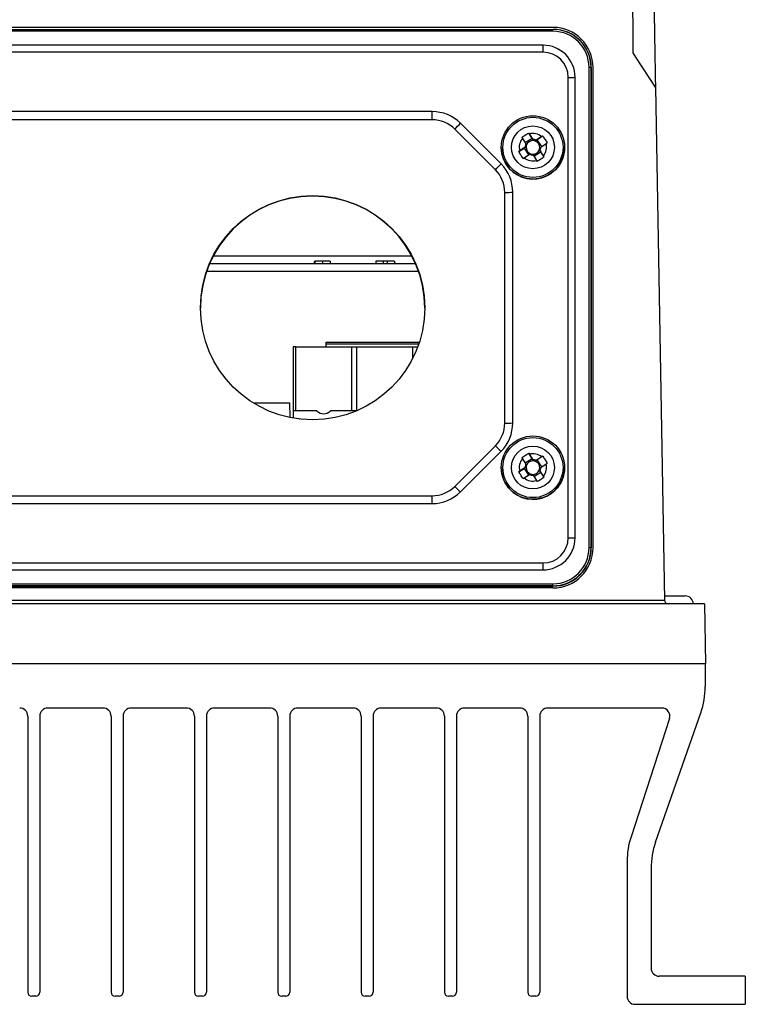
# Model space of a CAD drawing. Header units: millimetres. Extents: x -0.53 to 0.61, y -0.22 to 0.52.
# Tile 2 of 77: x 0.02 to 0.11, y -0.21 to -0.09. Entities that reach past the tile are written whole.
import ezdxf

# ---------------------------------------------------------------- set-up
doc = ezdxf.new("R2010")
doc.units = ezdxf.units.MM
doc.layers.add('FORMAT', color=7, linetype='Continuous')

msp = doc.modelspace()

# ---------------------------------------------------------------- linework, layer by layer
at = {"layer": 'FORMAT', "color": 7, "linetype": 'Continuous', "lineweight": 25}
for p, q in [((0.083689, -0.088521), (-0.056311, -0.088521)), ((-0.056311, -0.088761), (0.083689, -0.088761)), ((0.083689, -0.089007), (-0.056311, -0.089007)), ((0.083689, -0.089007), (0.083689, -0.088761)), ((0.082446, -0.090743), (-0.055067, -0.090743)), ((0.082446, -0.091618), (0.082446, -0.090743)), ((0.082446, -0.091618), (-0.055067, -0.091618)), ((0.094046, -0.092227), (0.093708, -0.091707)), ((0.096475, -0.095967), (0.094046, -0.092227)), ((0.088191, -0.153499), (0.088191, -0.093508)), ((0.088441, -0.093512), (0.088441, -0.153503)), ((0.088441, -0.093512), (0.088463, -0.093534)), ((0.088463, -0.153525), (0.088463, -0.093534)), ((0.088689, -0.153521), (0.088689, -0.093521)), ((0.085588, -0.152264), (0.085588, -0.09476)), ((0.086455, -0.152255), (0.086455, -0.094751)), ((0.096475, -0.095967), (0.097593, -0.160029)), ((0.068601, -0.099033), (-0.041222, -0.099033)), ((0.068601, -0.100051), (0.068601, -0.099033)), ((0.068601, -0.100051), (-0.041222, -0.100051)), ((0.077207, -0.105568), (0.072136, -0.100498)), ((0.0765, -0.106292), (0.071429, -0.101222)), ((0.080739, -0.101832), (0.080658, -0.101708)), ((0.080658, -0.101708), (0.081089, -0.102403)), ((0.081177, -0.10251), (0.080739, -0.101832)), ((0.079793, -0.102266), (0.079874, -0.10239)), ((0.079874, -0.10239), (0.080311, -0.103068)), ((0.081089, -0.102403), (0.080237, -0.102953)), ((0.081089, -0.102403), (0.081255, -0.10266)), ((0.081479, -0.102709), (0.081736, -0.102543)), ((0.082279, -0.102164), (0.0816, -0.102601)), ((0.082404, -0.102084), (0.081736, -0.102543)), ((0.082281, -0.103387), (0.081736, -0.102543)), ((0.082159, -0.103467), (0.082837, -0.103029)), ((0.082404, -0.102084), (0.082279, -0.102164)), ((0.082837, -0.103029), (0.082963, -0.10295)), ((0.077239, -0.103501), (0.077239, -0.103512)), ((0.079416, -0.104012), (0.080084, -0.103609)), ((0.079542, -0.103929), (0.079416, -0.104012)), ((0.08022, -0.103492), (0.079542, -0.103929)), ((0.080084, -0.103609), (0.080341, -0.103443)), ((0.080084, -0.103609), (0.080629, -0.104454)), ((0.0801, -0.104795), (0.080779, -0.104357)), ((0.081202, -0.104448), (0.08164, -0.105127)), ((0.081303, -0.104605), (0.082155, -0.104056)), ((0.081989, -0.103799), (0.082155, -0.104056)), ((0.082505, -0.104568), (0.082067, -0.10389)), ((0.082586, -0.104695), (0.082155, -0.104056)), ((0.085139, -0.103512), (0.085139, -0.103501)), ((0.079975, -0.104877), (0.0801, -0.104795)), ((0.08164, -0.105127), (0.081721, -0.105254)), ((0.082586, -0.104695), (0.082505, -0.104568)), ((0.077672, -0.137939), (0.077672, -0.10912)), ((0.078672, -0.137921), (0.078672, -0.109103)), ((0.040845, -0.118021), (0.066533, -0.118021)), ((0.041318, -0.117038), (0.066061, -0.117038)), ((0.053901, -0.117721), (0.053901, -0.118021)), ((0.05395, -0.117721), (0.05395, -0.118021)), ((0.054924, -0.117721), (0.054924, -0.118021)), ((0.055888, -0.117721), (0.055888, -0.118021)), ((0.061591, -0.117721), (0.061591, -0.118021)), ((0.062515, -0.117721), (0.061591, -0.117721)), ((0.062515, -0.117721), (0.062515, -0.118021)), ((0.063009, -0.117721), (0.062515, -0.117721)), ((0.063009, -0.117721), (0.063009, -0.118021)), ((0.06393, -0.117721), (0.063009, -0.117721)), ((0.06393, -0.117721), (0.06393, -0.118021)), ((0.066922, -0.119021), (0.040456, -0.119021)), ((0.055387, -0.127821), (0.067015, -0.127821)), ((0.055391, -0.128075), (0.055387, -0.127821)), ((0.051605, -0.128421), (0.051259, -0.128421)), ((0.051259, -0.128421), (0.051259, -0.136421)), ((0.051605, -0.136421), (0.051605, -0.128421)), ((0.051605, -0.128421), (0.058534, -0.128421)), ((0.055397, -0.128421), (0.055391, -0.128075)), ((0.066931, -0.128075), (0.055391, -0.128075)), ((0.058534, -0.128421), (0.058534, -0.136421)), ((0.058534, -0.128421), (0.059225, -0.128421)), ((0.059225, -0.136386), (0.059225, -0.128421)), ((0.059225, -0.128421), (0.066154, -0.128421)), ((0.066154, -0.128421), (0.066154, -0.129904)), ((0.066154, -0.128421), (0.066807, -0.128421)), ((0.046303, -0.135421), (0.050807, -0.135421)), ((0.050807, -0.135421), (0.050839, -0.137234)), ((0.054218, -0.136421), (0.051259, -0.136421)), ((0.051259, -0.136421), (0.051259, -0.137315)), ((0.059145, -0.136421), (0.055921, -0.136421)), ((0.051965, -0.137421), (0.052042, -0.137421)), ((0.052042, -0.137421), (0.052042, -0.13743)), ((0.071429, -0.145837), (0.0765, -0.140767)), ((0.072136, -0.146526), (0.077207, -0.141456)), ((0.079793, -0.14226), (0.079874, -0.142384)), ((0.079874, -0.142384), (0.080311, -0.143062)), ((0.081089, -0.142397), (0.080237, -0.142947)), ((0.080739, -0.141826), (0.080658, -0.141702)), ((0.080658, -0.141702), (0.081089, -0.142397)), ((0.081177, -0.142504), (0.080739, -0.141826)), ((0.081089, -0.142397), (0.081255, -0.142654)), ((0.081479, -0.142703), (0.081736, -0.142537)), ((0.082279, -0.142158), (0.0816, -0.142595)), ((0.082404, -0.142078), (0.081736, -0.142537)), ((0.082281, -0.143381), (0.081736, -0.142537)), ((0.082404, -0.142078), (0.082279, -0.142158)), ((0.077239, -0.143495), (0.077239, -0.143505)), ((0.079416, -0.144006), (0.080084, -0.143603)), ((0.08022, -0.143486), (0.079542, -0.143923)), ((0.080084, -0.143603), (0.080341, -0.143437)), ((0.080084, -0.143603), (0.080629, -0.144448)), ((0.081989, -0.143793), (0.082155, -0.14405)), ((0.082159, -0.143461), (0.082837, -0.143023)), ((0.082837, -0.143023), (0.082963, -0.142944)), ((0.085139, -0.143505), (0.085139, -0.143495)), ((0.079542, -0.143923), (0.079416, -0.144006)), ((0.079975, -0.144871), (0.0801, -0.144789)), ((0.0801, -0.144789), (0.080779, -0.144351)), ((0.081202, -0.144442), (0.08164, -0.145121)), ((0.081303, -0.144599), (0.082155, -0.14405)), ((0.082505, -0.144562), (0.082067, -0.143884)), ((0.082586, -0.144689), (0.082155, -0.14405)), ((0.082586, -0.144689), (0.082505, -0.144562)), ((0.08164, -0.145121), (0.081721, -0.145248)), ((-0.041222, -0.147008), (0.068601, -0.147008)), ((0.068601, -0.147991), (0.068601, -0.147008)), ((-0.041222, -0.147991), (0.068601, -0.147991)), ((0.088441, -0.153503), (0.088463, -0.153525)), ((-0.055067, -0.155406), (0.082446, -0.155406)), ((0.082446, -0.156263), (0.082446, -0.155406)), ((-0.055067, -0.156263), (0.082446, -0.156263)), ((-0.056311, -0.158), (0.083689, -0.158)), ((0.083689, -0.158254), (-0.056311, -0.158254)), ((-0.056311, -0.158298), (0.083689, -0.158298)), ((0.083689, -0.158521), (-0.056311, -0.158521)), ((0.083689, -0.158254), (0.083689, -0.158)), ((0.083689, -0.158254), (0.083689, -0.158298)), ((0.097585, -0.159521), (0.100189, -0.159521)), ((0.102602, -0.160521), (-0.075223, -0.160521)), ((-0.070214, -0.160029), (0.097593, -0.160029)), ((0.102602, -0.160521), (0.102733, -0.168021)), ((0.102733, -0.168021), (-0.075354, -0.168021)), ((0.102689, -0.168021), (0.102689, -0.170827)), ((0.018139, -0.174521), (0.018139, -0.209021)), ((0.019639, -0.174521), (0.019639, -0.209021)), ((0.027539, -0.173521), (0.020639, -0.173521)), ((0.028539, -0.174521), (0.028539, -0.209021)), ((0.030039, -0.174521), (0.030039, -0.209021)), ((0.037939, -0.173521), (0.031039, -0.173521)), ((0.038939, -0.174521), (0.038939, -0.209021)), ((0.040439, -0.174521), (0.040439, -0.209021)), ((0.048339, -0.173521), (0.041439, -0.173521)), ((0.049339, -0.174521), (0.049339, -0.209021)), ((0.050839, -0.174521), (0.050839, -0.209021)), ((0.058739, -0.173521), (0.051839, -0.173521)), ((0.059739, -0.174521), (0.059739, -0.209021)), ((0.061239, -0.174521), (0.061239, -0.209021)), ((0.069139, -0.173521), (0.062239, -0.173521)), ((0.070139, -0.174521), (0.070139, -0.209021)), ((0.071639, -0.174521), (0.071639, -0.209021)), ((0.079539, -0.173521), (0.072639, -0.173521)), ((0.080539, -0.174521), (0.080539, -0.209021)), ((0.082039, -0.174521), (0.082039, -0.209021)), ((0.097273, -0.173521), (0.083039, -0.173521)), ((0.096497, -0.190271), (0.102131, -0.17412)), ((0.098224, -0.17483), (0.093429, -0.189589)), ((0.092939, -0.192679), (0.092939, -0.209521)), ((0.095939, -0.193565), (0.095939, -0.206021)), ((0.107689, -0.207021), (0.096939, -0.207021)), ((0.107689, -0.207021), (0.107689, -0.210521)), ((0.019139, -0.209521), (0.018639, -0.209521)), ((0.029539, -0.209521), (0.029039, -0.209521)), ((0.039939, -0.209521), (0.039439, -0.209521)), ((0.050339, -0.209521), (0.049839, -0.209521)), ((0.060739, -0.209521), (0.060239, -0.209521)), ((0.071139, -0.209521), (0.070639, -0.209521)), ((0.081539, -0.209521), (0.081039, -0.209521)), ((0.093939, -0.210521), (0.107689, -0.210521))]:
    msp.add_line(p, q, dxfattribs=at)
for centre, radius in [((0.08119, -0.103502), 0.0039497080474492), ((0.08119, -0.103498), 0.0037495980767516), ((0.081189, -0.103497), 0.0026747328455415), ((0.053691, -0.12353), 0.0139985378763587), ((0.08119, -0.143495), 0.0039497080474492), ((0.08119, -0.143492), 0.0037495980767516), ((0.081189, -0.143491), 0.0026747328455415)]:
    msp.add_circle(centre, radius, dxfattribs=at)
for centre, radius, start, end in [((0.083689, -0.093521), 0.005, 0, 90), ((0.08369, -0.093534), 0.0047734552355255, 0.004364, 90.004363), ((0.08369, -0.093512), 0.0047515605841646, 0.004364, 90.004363), ((0.08369, -0.093508), 0.0045016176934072, 0.004364, 90.004363), ((0.082446, -0.094752), 0.0040084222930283, 0.004364, 90.004363), ((0.082446, -0.09476), 0.0031424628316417, 0.004364, 90.004363), ((0.088252, -0.097239), 0.0037321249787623, 87.098094, 90.936804), ((0.085683, -0.061142), 0.0336180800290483, 269.839254, 271.315349), ((0.068601, -0.104034), 0.0050003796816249, 45.005417, 90.000754), ((0.068601, -0.104051), 0.0040003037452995, 45.005417, 90.000754), ((0.056618, -0.086058), 0.0211966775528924, 314.325826, 317.062493), ((0.081189, -0.10348), 0.0017082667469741, 50.387482, 105.283704), ((0.081189, -0.103479), 0.0017076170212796, 140.376694, 195.287301), ((0.081189, -0.103479), 0.000969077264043, 154.92251, 180.741485), ((0.081189, -0.103509), 0.000850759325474, 160.072029, 175.591965), ((0.081189, -0.103509), 0.0008510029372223, 85.590816, 160.068823), ((0.081189, -0.10348), 0.0009694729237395, 64.929643, 90.741543), ((0.081189, -0.103509), 0.0008511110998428, 70.077769, 85.593417), ((0.08119, -0.103509), 0.0008508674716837, 355.594568, 70.080975), ((0.08119, -0.103479), 0.0017076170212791, 320.376694, 15.287301), ((0.081188, -0.103512), 0.0039489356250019, 180.000182, 212.838345), ((0.081189, -0.103511), 0.0039500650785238, 212.836998, 359.992066), ((0.081189, -0.103509), 0.0008508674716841, 175.594568, 250.080975), ((0.081189, -0.103479), 0.0009694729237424, 244.929643, 270.741543), ((0.081189, -0.103509), 0.0008511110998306, 250.077769, 265.593417), ((0.081189, -0.103509), 0.0008510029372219, 265.590816, 340.068823), ((0.08119, -0.103509), 0.0008507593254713, 340.072029, 355.591965), ((0.08119, -0.103479), 0.000969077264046, 334.92251, 0.741485), ((0.061689, -0.091129), 0.021196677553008, 314.325826, 317.062493), ((0.073673, -0.109103), 0.0049988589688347, 0.000754, 45.005417), ((0.081189, -0.103479), 0.0017082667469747, 230.387482, 285.283704), ((0.073673, -0.10912), 0.0039990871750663, 0.000754, 45.005417), ((0.077922, -0.094783), 0.0143399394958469, 269.001369, 272.998326), ((0.053689, -0.123592), 0.0140000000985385, 0.006798, 179.993202), ((0.073673, -0.137939), 0.0039990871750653, 314.994583, 359.999246), ((0.073673, -0.137921), 0.0049988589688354, 314.994583, 359.999246), ((0.077922, -0.123601), 0.0143399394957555, 269.001369, 272.998326), ((0.090362, -0.127259), 0.0193546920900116, 224.258293, 227.182389), ((0.081189, -0.143473), 0.0017076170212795, 140.376694, 195.287301), ((0.081189, -0.143474), 0.0017082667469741, 50.387482, 105.283704), ((0.081189, -0.143473), 0.000969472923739, 64.929643, 90.741543), ((0.081188, -0.143505), 0.0039489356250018, 180.000182, 212.838345), ((0.081189, -0.143505), 0.0039500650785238, 212.836998, 359.992066), ((0.081189, -0.143473), 0.000969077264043, 154.92251, 180.741485), ((0.081189, -0.143503), 0.0008508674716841, 175.594568, 250.080975), ((0.081189, -0.143503), 0.0008507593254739, 160.072029, 175.591965), ((0.081189, -0.143503), 0.0008510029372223, 85.590816, 160.068823), ((0.081189, -0.143503), 0.0008510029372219, 265.590816, 340.068823), ((0.081189, -0.143503), 0.0008511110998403, 70.077769, 85.593417), ((0.08119, -0.143503), 0.0008508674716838, 355.594568, 70.080975), ((0.08119, -0.143503), 0.0008507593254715, 340.072029, 355.591965), ((0.08119, -0.143473), 0.0009690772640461, 334.92251, 0.741485), ((0.08119, -0.143473), 0.001707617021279, 320.376694, 15.287301), ((0.081189, -0.143473), 0.0017082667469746, 230.387482, 285.283704), ((0.081189, -0.143473), 0.0009694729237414, 244.929643, 270.741543), ((0.081189, -0.143502), 0.0008511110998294, 250.077769, 265.593417), ((0.068601, -0.143008), 0.0040003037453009, 269.999246, 314.994583), ((0.085291, -0.132329), 0.019354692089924, 224.258293, 227.182389), ((0.068601, -0.14299), 0.0050003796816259, 269.999246, 314.994583), ((0.082446, -0.152255), 0.0040084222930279, 269.995637, 359.995636), ((0.082446, -0.152264), 0.0031424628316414, 269.995637, 359.995636), ((0.085683, -0.118646), 0.0336180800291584, 269.839254, 271.315349), ((0.083689, -0.153521), 0.005, 270, 0), ((0.08369, -0.153525), 0.0047734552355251, 269.995637, 359.995636), ((0.08369, -0.153503), 0.0047515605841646, 269.995637, 359.995636), ((0.08369, -0.153498), 0.0045016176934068, 269.995637, 359.995636), ((0.088252, -0.15723), 0.0037321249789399, 87.098094, 90.936804), ((0.100189, -0.160521), 0.001, 0, 90), ((0.098093, -0.160021), 0.0005, 181, 270), ((0.092689, -0.170827), 0.01, 340.769341, 0), ((0.017139, -0.174521), 0.001, 0, 89.999975), ((0.020639, -0.174521), 0.001, 89.999975, 180), ((0.027539, -0.174521), 0.001, 0, 89.999975), ((0.031039, -0.174521), 0.001, 89.999975, 180), ((0.037939, -0.174521), 0.001, 0, 89.999975), ((0.041439, -0.174521), 0.001, 89.999975, 180), ((0.048339, -0.174521), 0.001, 0, 89.999975), ((0.051839, -0.174521), 0.001, 89.999975, 180), ((0.058739, -0.174521), 0.001, 0, 89.999975), ((0.062239, -0.174521), 0.001, 89.999975, 180), ((0.069139, -0.174521), 0.001, 0, 89.999975), ((0.072639, -0.174521), 0.001, 89.999975, 180), ((0.079539, -0.174521), 0.001, 0, 89.999975), ((0.083039, -0.174521), 0.001, 89.999975, 180), ((0.097273, -0.174521), 0.001, 342.00033, 89.999975), ((0.102939, -0.192679), 0.01, 162.00033, 180.000007), ((0.105939, -0.193565), 0.01, 160.769341, 180), ((0.096939, -0.206021), 0.001, 180, 270), ((0.018639, -0.209021), 0.0005, 180, 270), ((0.019139, -0.209021), 0.0005, 270, 0), ((0.029039, -0.209021), 0.0005, 180, 270), ((0.029539, -0.209021), 0.0005, 270, 0), ((0.039439, -0.209021), 0.0005, 180, 270), ((0.039939, -0.209021), 0.0005, 270, 0), ((0.049839, -0.209021), 0.0005, 180, 270), ((0.050339, -0.209021), 0.0005, 270, 0), ((0.060239, -0.209021), 0.0005, 180, 270), ((0.060739, -0.209021), 0.0005, 270, 0), ((0.070639, -0.209021), 0.0005, 180, 270), ((0.071139, -0.209021), 0.0005, 270, 0), ((0.081039, -0.209021), 0.0005, 180, 270), ((0.081539, -0.209021), 0.0005, 270, 0), ((0.093939, -0.209521), 0.001, 180.000007, 270)]:
    msp.add_arc(centre, radius, start, end, dxfattribs=at)
msp.add_ellipse((0.055069, -0.121835), major_axis=(6.938893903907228e-18, 0.01492820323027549), ratio=0.267949, start_param=2.927057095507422, end_param=3.35612821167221, dxfattribs=at)
for points, knots in [([(0.0937081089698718, -0.0917071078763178), (0.0937099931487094, -0.0903284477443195), (0.0937137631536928, -0.0875699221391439), (0.0935952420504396, -0.0848139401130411), (0.0935359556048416, -0.0834353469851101)], [0, 0, 0, 0, 0.4997815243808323, 1, 1, 1, 1]), ([(0.0937032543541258, -0.0887905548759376), (0.0937032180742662, -0.0887902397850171), (0.0937031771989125, -0.0887898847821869), (0.0937030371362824, -0.0887897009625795), (0.0937030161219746, -0.0887895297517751), (0.093703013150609, -0.088789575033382), (0.0937030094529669, -0.0887894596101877), (0.0937030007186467, -0.0887890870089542), (0.0937029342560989, -0.0887861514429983), (0.0936707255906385, -0.0872772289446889), (0.0936290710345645, -0.0853064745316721), (0.0935926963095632, -0.0836005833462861), (0.0935846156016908, -0.0832216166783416)], [0, 0, 0, 0, 0.0064102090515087, 0.0072221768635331, 0.0073238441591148, 0.0073746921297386, 0.0073968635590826, 0.0074424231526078, 0.0076024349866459, 0.0090802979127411, 0.7798654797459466, 1, 1, 1, 1]), ([(0.0962944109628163, -0.0856441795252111), (0.0963028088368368, -0.0861252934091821), (0.0963196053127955, -0.0870875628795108), (0.0963469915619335, -0.0886565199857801), (0.096376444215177, -0.0903438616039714), (0.0964081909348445, -0.0921626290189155), (0.096440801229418, -0.0940308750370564), (0.0964633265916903, -0.0953213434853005), (0.0964745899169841, -0.0959666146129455)], [0, 0, 0, 0, 0.1516483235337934, 0.3033097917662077, 0.4774325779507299, 0.6515752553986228, 0.8257776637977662, 1, 1, 1, 1]), ([(0.0797926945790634, -0.1022664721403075), (0.0798663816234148, -0.10221178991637), (0.0800143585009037, -0.1021019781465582), (0.0802355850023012, -0.1019554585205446), (0.0804505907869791, -0.1018230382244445), (0.0805888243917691, -0.1017464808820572), (0.0806581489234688, -0.1017080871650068)], [0, 0, 0, 0, 0.2677112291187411, 0.5376124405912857, 0.7681113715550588, 1, 1, 1, 1]), ([(0.0803114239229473, -0.103068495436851), (0.0803345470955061, -0.1031132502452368), (0.0803600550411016, -0.1031626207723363), (0.0803868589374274, -0.1032139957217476), (0.0803893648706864, -0.1032187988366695)], [0, 0, 0, 0, 0.9065086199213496, 1, 1, 1, 1]), ([(0.0812548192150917, -0.102660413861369), (0.0812523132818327, -0.102655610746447), (0.0812255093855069, -0.1026042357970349), (0.0812000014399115, -0.1025548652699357), (0.0811768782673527, -0.1025101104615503)], [0, 0, 0, 0, 0.0934913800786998, 1, 1, 1, 1]), ([(0.0816002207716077, -0.102601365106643), (0.0815643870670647, -0.1026334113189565), (0.0815248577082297, -0.102668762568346), (0.0814833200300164, -0.1027054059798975), (0.081479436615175, -0.1027088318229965)], [0, 0, 0, 0, 0.9065086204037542, 1, 1, 1, 1]), ([(0.0824040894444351, -0.1020844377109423), (0.0824585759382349, -0.1021579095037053), (0.0825679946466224, -0.1023054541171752), (0.0827144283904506, -0.1025265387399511), (0.0828470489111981, -0.102741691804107), (0.0829239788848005, -0.1028802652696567), (0.0829625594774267, -0.1029497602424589)], [0, 0, 0, 0, 0.2677112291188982, 0.5376124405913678, 0.7681113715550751, 1, 1, 1, 1]), ([(0.0799747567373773, -0.1048774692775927), (0.0799202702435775, -0.1048035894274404), (0.0798108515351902, -0.104655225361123), (0.0796644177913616, -0.1044339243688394), (0.079531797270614, -0.104219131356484), (0.0794548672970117, -0.1040812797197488), (0.0794162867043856, -0.1040121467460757)], [0, 0, 0, 0, 0.2677112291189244, 0.5376124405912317, 0.7681113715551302, 1, 1, 1, 1]), ([(0.0803409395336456, -0.1034433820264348), (0.0803370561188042, -0.1034449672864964), (0.0802955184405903, -0.1034619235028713), (0.0802559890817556, -0.1034775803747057), (0.0802201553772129, -0.1034917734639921)], [0, 0, 0, 0, 0.0934913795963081, 1, 1, 1, 1]), ([(0.0807786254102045, -0.1043570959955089), (0.0808144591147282, -0.1043429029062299), (0.080853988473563, -0.1043272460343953), (0.080895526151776, -0.1043102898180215), (0.0808994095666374, -0.1043087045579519)], [0, 0, 0, 0, 0.9065086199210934, 1, 1, 1, 1]), ([(0.0811240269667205, -0.1043571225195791), (0.0811265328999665, -0.1043600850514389), (0.0811533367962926, -0.1043917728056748), (0.0811788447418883, -0.1044214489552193), (0.0812019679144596, -0.1044483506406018)], [0, 0, 0, 0, 0.0934913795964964, 1, 1, 1, 1]), ([(0.082067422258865, -0.103889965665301), (0.0820442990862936, -0.1038630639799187), (0.0820187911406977, -0.1038333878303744), (0.081991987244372, -0.1038017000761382), (0.081989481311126, -0.1037987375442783)], [0, 0, 0, 0, 0.9065086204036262, 1, 1, 1, 1]), ([(0.0820379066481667, -0.1035741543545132), (0.0820417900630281, -0.1035707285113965), (0.0820833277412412, -0.1035340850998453), (0.0821228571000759, -0.1034987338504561), (0.0821586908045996, -0.1034666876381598)], [0, 0, 0, 0, 0.093491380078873, 1, 1, 1, 1]), ([(0.0825861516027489, -0.1046954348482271), (0.0825124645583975, -0.1047497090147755), (0.0823644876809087, -0.1048587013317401), (0.0821432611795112, -0.105005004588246), (0.0819282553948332, -0.1051377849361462), (0.0817900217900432, -0.1052150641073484), (0.0817206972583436, -0.105253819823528)], [0, 0, 0, 0, 0.2677112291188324, 0.5376124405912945, 0.7681113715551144, 1, 1, 1, 1]), ([(0.054924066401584, -0.1177207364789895), (0.0548090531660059, -0.1177207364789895), (0.0545797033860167, -0.1177207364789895), (0.054273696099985, -0.1177207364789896), (0.054046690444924, -0.1177207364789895), (0.0539822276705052, -0.1177207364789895), (0.0539500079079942, -0.1177207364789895)], [0, 0, 0, 0, 0.28103029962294, 0.5604071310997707, 0.7802828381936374, 1, 1, 1, 1]), ([(0.0558881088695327, -0.1177207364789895), (0.0558911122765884, -0.1177207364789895), (0.0558970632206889, -0.1177207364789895), (0.055737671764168, -0.1177207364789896), (0.0553263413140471, -0.1177207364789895), (0.0550584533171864, -0.1177207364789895), (0.054924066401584, -0.1177207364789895)], [0, 0, 0, 0, 0.2822197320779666, 0.5591895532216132, 0.7788659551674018, 1, 1, 1, 1]), ([(0.0797926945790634, -0.1422603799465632), (0.0798663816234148, -0.1422056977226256), (0.0800143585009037, -0.1420958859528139), (0.0802355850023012, -0.1419493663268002), (0.0804505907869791, -0.1418169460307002), (0.0805888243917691, -0.1417403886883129), (0.0806581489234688, -0.1417019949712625)], [0, 0, 0, 0, 0.2677112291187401, 0.5376124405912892, 0.7681113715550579, 1, 1, 1, 1]), ([(0.0812548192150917, -0.1426543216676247), (0.0812523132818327, -0.1426495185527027), (0.081225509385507, -0.1425981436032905), (0.0812000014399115, -0.1425487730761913), (0.0811768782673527, -0.1425040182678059)], [0, 0, 0, 0, 0.0934913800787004, 1, 1, 1, 1]), ([(0.0816002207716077, -0.1425952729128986), (0.0815643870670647, -0.1426273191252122), (0.0815248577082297, -0.1426626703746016), (0.0814833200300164, -0.1426993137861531), (0.081479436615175, -0.1427027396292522)], [0, 0, 0, 0, 0.9065086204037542, 1, 1, 1, 1]), ([(0.0824040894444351, -0.142078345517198), (0.0824585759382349, -0.1421518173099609), (0.0825679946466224, -0.1422993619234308), (0.0827144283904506, -0.1425204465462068), (0.0828470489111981, -0.1427355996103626), (0.0829239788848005, -0.1428741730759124), (0.0829625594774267, -0.1429436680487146)], [0, 0, 0, 0, 0.2677112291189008, 0.5376124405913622, 0.7681113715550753, 1, 1, 1, 1]), ([(0.0803409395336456, -0.1434372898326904), (0.0803370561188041, -0.1434388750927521), (0.0802955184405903, -0.143455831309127), (0.0802559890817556, -0.1434714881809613), (0.0802201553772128, -0.1434856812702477)], [0, 0, 0, 0, 0.093491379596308, 1, 1, 1, 1]), ([(0.0803114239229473, -0.1430624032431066), (0.0803345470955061, -0.1431071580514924), (0.0803600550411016, -0.143156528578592), (0.0803868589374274, -0.1432079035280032), (0.0803893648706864, -0.1432127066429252)], [0, 0, 0, 0, 0.9065086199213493, 1, 1, 1, 1]), ([(0.082067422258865, -0.1438838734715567), (0.0820442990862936, -0.1438569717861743), (0.0820187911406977, -0.14382729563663), (0.081991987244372, -0.1437956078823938), (0.081989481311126, -0.143792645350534)], [0, 0, 0, 0, 0.9065086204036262, 1, 1, 1, 1]), ([(0.0820379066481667, -0.1435680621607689), (0.0820417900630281, -0.1435646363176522), (0.0820833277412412, -0.1435279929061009), (0.0821228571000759, -0.1434926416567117), (0.0821586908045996, -0.1434605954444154)], [0, 0, 0, 0, 0.0934913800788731, 1, 1, 1, 1]), ([(0.0799747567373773, -0.1448713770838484), (0.0799202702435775, -0.144797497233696), (0.0798108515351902, -0.1446491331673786), (0.0796644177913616, -0.1444278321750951), (0.0795317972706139, -0.1442130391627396), (0.0794548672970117, -0.1440751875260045), (0.0794162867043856, -0.1440060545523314)], [0, 0, 0, 0, 0.2677112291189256, 0.5376124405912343, 0.7681113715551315, 1, 1, 1, 1]), ([(0.0807786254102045, -0.1443510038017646), (0.0808144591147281, -0.1443368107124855), (0.0808539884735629, -0.1443211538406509), (0.080895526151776, -0.1443041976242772), (0.0808994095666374, -0.1443026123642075)], [0, 0, 0, 0, 0.9065086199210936, 1, 1, 1, 1]), ([(0.0811240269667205, -0.1443510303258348), (0.0811265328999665, -0.1443539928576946), (0.0811533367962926, -0.1443856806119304), (0.0811788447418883, -0.144415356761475), (0.0812019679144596, -0.1444422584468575)], [0, 0, 0, 0, 0.0934913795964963, 1, 1, 1, 1]), ([(0.0825861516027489, -0.1446893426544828), (0.0825124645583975, -0.1447436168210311), (0.0823644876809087, -0.1448526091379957), (0.0821432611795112, -0.1449989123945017), (0.0819282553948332, -0.1451316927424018), (0.0817900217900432, -0.145208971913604), (0.0817206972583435, -0.1452477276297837)], [0, 0, 0, 0, 0.2677112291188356, 0.5376124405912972, 0.7681113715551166, 1, 1, 1, 1])]:
    msp.add_open_spline(points, degree=3, knots=knots, dxfattribs=at)

doc.saveas('drawing.dxf')
